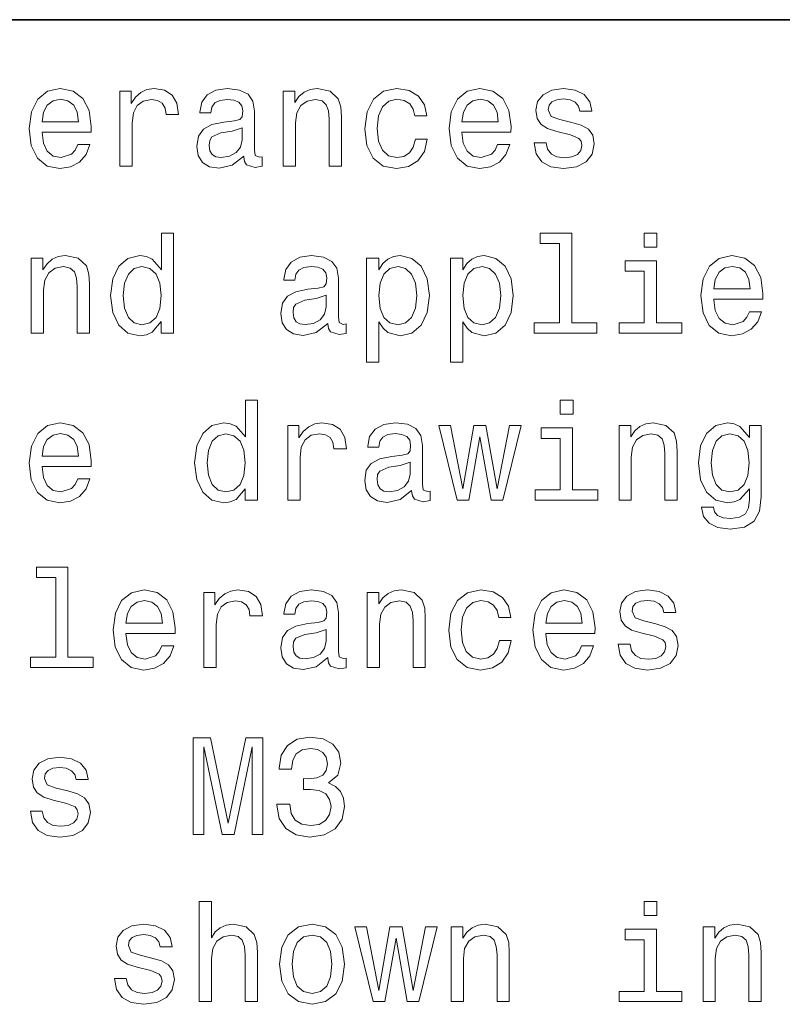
# Model space of a CAD drawing. Extents: x 0 to 420, y 0 to 297.
# Tile 14 of 22: x 270 to 285, y 25 to 45. Entities that reach past the tile are written whole.
import ezdxf

# ---------------------------------------------------------------- set-up
doc = ezdxf.new("R2010")
doc.units = 0

msp = doc.modelspace()

# ---------------------------------------------------------------- linework, layer by layer
at = {"color": 7, "lineweight": 35}
msp.add_line((220, 45), (410, 45), dxfattribs=at)
at = {"color": 7, "lineweight": 13}
for points in [[(270.069183, 42.675072), (271.083588, 42.675072), (271.086456, 42.793228), (271.040344, 43.124641), (270.913544, 43.372478), (270.711823, 43.522335), (270.443817, 43.577091), (270.18158, 43.519455), (269.979828, 43.35807), (269.850159, 43.095821), (269.804047, 42.75), (269.84726, 42.395535), (269.976959, 42.136169), (270.175812, 41.974785), (270.435181, 41.920029), (270.659943, 41.957493), (270.844391, 42.055477), (270.979828, 42.211098), (271.057648, 42.418591), (270.806915, 42.418591), (270.755066, 42.303314), (270.680115, 42.216858), (270.466858, 42.147694), (270.302612, 42.179398), (270.17868, 42.280262), (270.097992, 42.444527), (270.069183, 42.666428)], [(271.677246, 41.974785), (271.930847, 41.974785), (271.930847, 42.859512), (271.956787, 43.072769), (272.034607, 43.225506), (272.161377, 43.317726), (272.331421, 43.349426), (272.458221, 43.32925), (272.553314, 43.271614), (272.610962, 43.173634), (272.631134, 43.041069), (272.887634, 43.041069), (272.853027, 43.274498), (272.757935, 43.441643), (272.599426, 43.542507), (272.383301, 43.577091), (272.236328, 43.554035), (272.109528, 43.496399), (271.997131, 43.398415), (271.907776, 43.26585), (271.907776, 43.522335), (271.677246, 43.522335)], [(274.236328, 42.176514), (274.236328, 42.16787), (274.250732, 42.069885), (274.293945, 42.000721), (274.475525, 41.945965), (274.61673, 41.969021), (274.61673, 42.164986), (274.556213, 42.156342), (274.475525, 42.193806), (274.461121, 42.309078), (274.461121, 43.110233), (274.426514, 43.314842), (274.325653, 43.458935), (274.149872, 43.545391), (273.902039, 43.577091), (273.659943, 43.542507), (273.481262, 43.444527), (273.368896, 43.291786), (273.331421, 43.090057), (273.331421, 43.072769), (273.559082, 43.072769), (273.579254, 43.193806), (273.64267, 43.280262), (273.746399, 43.332134), (273.893372, 43.352306), (274.034607, 43.337898), (274.135468, 43.29467), (274.195984, 43.219742), (274.216156, 43.115993), (274.20462, 42.994957), (274.158508, 42.934441), (274.043243, 42.905621), (273.827087, 42.882565), (273.579254, 42.830692), (273.403473, 42.738472), (273.299713, 42.594383), (273.268005, 42.381126), (273.296844, 42.190922), (273.386169, 42.049713), (273.530273, 41.960377), (273.729126, 41.928677), (273.997131, 41.989193)], [(275.05188, 41.974785), (275.305481, 41.974785), (275.305481, 42.868156), (275.331421, 43.072769), (275.415009, 43.222622), (275.544678, 43.314842), (275.71759, 43.349426), (275.855927, 43.320606), (275.942383, 43.242798), (275.985596, 43.113113), (276, 42.940201), (276, 41.974785), (276.253601, 41.974785), (276.253601, 42.992077), (276.242096, 43.196686), (276.190216, 43.366714), (276.020172, 43.522335), (275.755066, 43.577091), (275.608093, 43.556919), (275.484161, 43.502163), (275.377533, 43.409943), (275.293945, 43.286022), (275.293945, 43.522335), (275.05188, 43.522335)], [(277.772339, 43.009369), (278.023071, 43.009369), (277.971191, 43.239914), (277.84729, 43.421471), (277.654175, 43.533863), (277.403473, 43.577091), (277.126801, 43.519455), (276.916443, 43.35807), (276.783875, 43.095821), (276.737762, 42.744236), (276.781006, 42.395535), (276.910675, 42.136169), (277.115295, 41.974785), (277.394836, 41.920029), (277.64267, 41.963257), (277.835754, 42.084293), (277.968323, 42.274498), (278.02594, 42.528099), (277.783875, 42.528099), (277.740662, 42.366714), (277.659943, 42.245678), (277.544678, 42.17075), (277.403473, 42.147694), (277.227661, 42.185158), (277.100891, 42.300434), (277.023071, 42.487755), (276.997131, 42.752884), (277.023071, 43.012249), (277.10376, 43.19957), (277.233429, 43.314842), (277.403473, 43.355186), (277.553314, 43.32925), (277.66571, 43.26297), (277.740662, 43.153458)], [(278.74353, 42.675072), (279.757935, 42.675072), (279.760803, 42.793228), (279.714722, 43.124641), (279.587921, 43.372478), (279.386169, 43.522335), (279.118164, 43.577091), (278.855927, 43.519455), (278.654175, 43.35807), (278.524506, 43.095821), (278.478394, 42.75), (278.521637, 42.395535), (278.651306, 42.136169), (278.850159, 41.974785), (279.109528, 41.920029), (279.33429, 41.957493), (279.518738, 42.055477), (279.654175, 42.211098), (279.731995, 42.418591), (279.481293, 42.418591), (279.429413, 42.303314), (279.354492, 42.216858), (279.141235, 42.147694), (278.976959, 42.179398), (278.853027, 42.280262), (278.772339, 42.444527), (278.74353, 42.666428)], [(281.014435, 42.876801), (280.76947, 42.934441), (280.587921, 43.000721), (280.527405, 43.136169), (280.544678, 43.23127), (280.605194, 43.300434), (280.703186, 43.343662), (280.844391, 43.36095), (280.979828, 43.343662), (281.086456, 43.291786), (281.15564, 43.213978), (281.184448, 43.110233), (281.432281, 43.110233), (281.432281, 43.115993), (281.389069, 43.303314), (281.270905, 43.450291), (281.086456, 43.542507), (280.844391, 43.577091), (280.599426, 43.542507), (280.420776, 43.447407), (280.30838, 43.306198), (280.273804, 43.127522), (280.299713, 42.954613), (280.380432, 42.833576), (280.51297, 42.74712), (280.706055, 42.6866), (280.988495, 42.617435), (281.161407, 42.545391), (281.20752, 42.487755), (281.224792, 42.401299), (281.198853, 42.29467), (281.1297, 42.213978), (281.017303, 42.162106), (280.867432, 42.144814), (280.708954, 42.162106), (280.593689, 42.222622), (280.515869, 42.320606), (280.484161, 42.456055), (280.239197, 42.456055), (280.279541, 42.225506), (280.397705, 42.058357), (280.585022, 41.957493), (280.844391, 41.920029), (281.115295, 41.957493), (281.314148, 42.058357), (281.435181, 42.219742), (281.478394, 42.430115), (281.446686, 42.611671), (281.357361, 42.735592), (281.210388, 42.816284)], [(270.069183, 42.888329), (270.100861, 43.087177), (270.17868, 43.23415), (270.296844, 43.323486), (270.452454, 43.355186), (270.605194, 43.323486), (270.723358, 43.23415), (270.79541, 43.087177), (270.82135, 42.888329)], [(278.74353, 42.888329), (278.775238, 43.087177), (278.853027, 43.23415), (278.971191, 43.323486), (279.126801, 43.355186), (279.279541, 43.323486), (279.397705, 43.23415), (279.469757, 43.087177), (279.495697, 42.888329)], [(274.20752, 42.516571), (274.172913, 42.366714), (274.080688, 42.251442), (273.942383, 42.176514), (273.772339, 42.150578), (273.662842, 42.164986), (273.585022, 42.211098), (273.536041, 42.291786), (273.521637, 42.404179), (273.533142, 42.505043), (273.579254, 42.577091), (273.763702, 42.657784), (273.997131, 42.692364), (274.20752, 42.761528)], [(272.533142, 38.758648), (272.533142, 38.519455), (272.786743, 38.519455), (272.786743, 40.588619), (272.536041, 40.588619), (272.536041, 39.830692), (272.342957, 40.049713), (272.224792, 40.101589), (272.089355, 40.121761), (271.844391, 40.064125), (271.654175, 39.90274), (271.530273, 39.643375), (271.48703, 39.29467), (271.530273, 38.945969), (271.654175, 38.68372), (271.844391, 38.519455), (272.089355, 38.464699), (272.224792, 38.484875), (272.345825, 38.536747)], [(280.760803, 40.375362), (280.760803, 38.732712), (280.239197, 38.732712), (280.239197, 38.519455), (281.533142, 38.519455), (281.533142, 38.732712), (281.014435, 38.732712), (281.014435, 40.588619), (280.363129, 40.588619), (280.363129, 40.375362)], [(282.775238, 40.588619), (282.507202, 40.588619), (282.507202, 40.300434), (282.775238, 40.300434)], [(269.84726, 38.519455), (270.100861, 38.519455), (270.100861, 39.412827), (270.126801, 39.617439), (270.210388, 39.767292), (270.340057, 39.859512), (270.51297, 39.894096), (270.651306, 39.865276), (270.737762, 39.787468), (270.781006, 39.657784), (270.79541, 39.484871), (270.79541, 38.519455), (271.049011, 38.519455), (271.049011, 39.536747), (271.037476, 39.741356), (270.985596, 39.911385), (270.815582, 40.067005), (270.550446, 40.121761), (270.403473, 40.101589), (270.279541, 40.046833), (270.172913, 39.954613), (270.089355, 39.830692), (270.089355, 40.067005), (269.84726, 40.067005)], [(275.971191, 38.721184), (275.971191, 38.71254), (275.985596, 38.614555), (276.028839, 38.545391), (276.210388, 38.490635), (276.351593, 38.513691), (276.351593, 38.709656), (276.291077, 38.701012), (276.210388, 38.738476), (276.195984, 38.853748), (276.195984, 39.654903), (276.161377, 39.859512), (276.060516, 40.003605), (275.884735, 40.090061), (275.636902, 40.121761), (275.394836, 40.087177), (275.216156, 39.989197), (275.10376, 39.836456), (275.066284, 39.634727), (275.066284, 39.617439), (275.293945, 39.617439), (275.314148, 39.738476), (275.377533, 39.824932), (275.481262, 39.876804), (275.628265, 39.896976), (275.76947, 39.882568), (275.870331, 39.83934), (275.930847, 39.764412), (275.951019, 39.660664), (275.939484, 39.539627), (275.893372, 39.479111), (275.778107, 39.450291), (275.561981, 39.427235), (275.314148, 39.375362), (275.138336, 39.283142), (275.034607, 39.139053), (275.002899, 38.925797), (275.031708, 38.735592), (275.121033, 38.594383), (275.265137, 38.505047), (275.463989, 38.473347), (275.731995, 38.533863)], [(277.02594, 39.827812), (277.02594, 40.067005), (276.772339, 40.067005), (276.772339, 37.920033), (277.02594, 37.920033), (277.02594, 38.755768), (277.115295, 38.620319), (277.216156, 38.530983), (277.469757, 38.464699), (277.711823, 38.519455), (277.902039, 38.68372), (278.02594, 38.943085), (278.072052, 39.29467), (278.02594, 39.643375), (277.902039, 39.90274), (277.711823, 40.064125), (277.469757, 40.121761), (277.331421, 40.104469), (277.213257, 40.049713), (277.112396, 39.957497)], [(278.760803, 39.827812), (278.760803, 40.067005), (278.507202, 40.067005), (278.507202, 37.920033), (278.760803, 37.920033), (278.760803, 38.755768), (278.850159, 38.620319), (278.951019, 38.530983), (279.20462, 38.464699), (279.446686, 38.519455), (279.636902, 38.68372), (279.760803, 38.943085), (279.806915, 39.29467), (279.760803, 39.643375), (279.636902, 39.90274), (279.446686, 40.064125), (279.20462, 40.121761), (279.066284, 40.104469), (278.948151, 40.049713), (278.84729, 39.957497)], [(283.948151, 39.219742), (284.962555, 39.219742), (284.965424, 39.337898), (284.919312, 39.669312), (284.792511, 39.917149), (284.59079, 40.067005), (284.322784, 40.121761), (284.060547, 40.064125), (283.858795, 39.90274), (283.729126, 39.640491), (283.683014, 39.29467), (283.726227, 38.940205), (283.855927, 38.68084), (284.054779, 38.519455), (284.314148, 38.464699), (284.53891, 38.502163), (284.723358, 38.600147), (284.858795, 38.755768), (284.936615, 38.963261), (284.685883, 38.963261), (284.634033, 38.847984), (284.559082, 38.761528), (284.345825, 38.692364), (284.18158, 38.724068), (284.057648, 38.824932), (283.976959, 38.989197), (283.948151, 39.211098)], [(282.766571, 38.732712), (282.766571, 40.015133), (282.115295, 40.015133), (282.115295, 39.798992), (282.51297, 39.798992), (282.51297, 38.732712), (281.994263, 38.732712), (281.994263, 38.519455), (283.291077, 38.519455), (283.291077, 38.732712)], [(283.948151, 39.432999), (283.979828, 39.631847), (284.057648, 39.77882), (284.175812, 39.868156), (284.331421, 39.899857), (284.484161, 39.868156), (284.602325, 39.77882), (284.674377, 39.631847), (284.700317, 39.432999)], [(272.132568, 39.894096), (272.299713, 39.853748), (272.426514, 39.741356), (272.501465, 39.554039), (272.530273, 39.29467), (272.501465, 39.032425), (272.426514, 38.845104), (272.299713, 38.729828), (272.132568, 38.692364), (271.97406, 38.729828), (271.853027, 38.845104), (271.772339, 39.035305), (271.746399, 39.29467), (271.772339, 39.551155), (271.853027, 39.738476), (271.97406, 39.853748)], [(277.426514, 38.692364), (277.2565, 38.729828), (277.132568, 38.845104), (277.054779, 39.032425), (277.028839, 39.29467), (277.054779, 39.554039), (277.132568, 39.741356), (277.2565, 39.853748), (277.426514, 39.894096), (277.582153, 39.853748), (277.706055, 39.738476), (277.783875, 39.551155), (277.812683, 39.29467), (277.783875, 39.035305), (277.706055, 38.845104), (277.582153, 38.729828)], [(279.161407, 38.692364), (278.991364, 38.729828), (278.867432, 38.845104), (278.789642, 39.032425), (278.763702, 39.29467), (278.789642, 39.554039), (278.867432, 39.741356), (278.991364, 39.853748), (279.161407, 39.894096), (279.317017, 39.853748), (279.440918, 39.738476), (279.518738, 39.551155), (279.547546, 39.29467), (279.518738, 39.035305), (279.440918, 38.845104), (279.317017, 38.729828)], [(275.942383, 39.061241), (275.907776, 38.911385), (275.815582, 38.796112), (275.677246, 38.721184), (275.507202, 38.695248), (275.397705, 38.709656), (275.319885, 38.755768), (275.270905, 38.836456), (275.2565, 38.948849), (275.268005, 39.049713), (275.314148, 39.121761), (275.498566, 39.202454), (275.731995, 39.237034), (275.942383, 39.306198)], [(274.268005, 35.303314), (274.268005, 35.064121), (274.521637, 35.064121), (274.521637, 37.133286), (274.270905, 37.133286), (274.270905, 36.375359), (274.07782, 36.594379), (273.959656, 36.646255), (273.824219, 36.666428), (273.579254, 36.608791), (273.389069, 36.447407), (273.265137, 36.188042), (273.221924, 35.839336), (273.265137, 35.490635), (273.389069, 35.228386), (273.579254, 35.064121), (273.824219, 35.009365), (273.959656, 35.029541), (274.080688, 35.081413)], [(281.040344, 37.133286), (280.772339, 37.133286), (280.772339, 36.8451), (281.040344, 36.8451)], [(270.069183, 35.764408), (271.083588, 35.764408), (271.086456, 35.882565), (271.040344, 36.213978), (270.913544, 36.461815), (270.711823, 36.611671), (270.443817, 36.666428), (270.18158, 36.608791), (269.979828, 36.447407), (269.850159, 36.185158), (269.804047, 35.839336), (269.84726, 35.484871), (269.976959, 35.225506), (270.175812, 35.064121), (270.435181, 35.009365), (270.659943, 35.046829), (270.844391, 35.144814), (270.979828, 35.300434), (271.057648, 35.507927), (270.806915, 35.507927), (270.755066, 35.392651), (270.680115, 35.306194), (270.466858, 35.23703), (270.302612, 35.268734), (270.17868, 35.369598), (270.097992, 35.533863), (270.069183, 35.755764)], [(275.146973, 35.064121), (275.400574, 35.064121), (275.400574, 35.948849), (275.426514, 36.162106), (275.504333, 36.314842), (275.631134, 36.407063), (275.801147, 36.438763), (275.927979, 36.418587), (276.023071, 36.36095), (276.080688, 36.26297), (276.100891, 36.130405), (276.357361, 36.130405), (276.322784, 36.363834), (276.227661, 36.530979), (276.069183, 36.631844), (275.853027, 36.666428), (275.706055, 36.643372), (275.579254, 36.585735), (275.466858, 36.487751), (275.377533, 36.355186), (275.377533, 36.611671), (275.146973, 36.611671)], [(277.706055, 35.26585), (277.706055, 35.257206), (277.720459, 35.159222), (277.763702, 35.090057), (277.945251, 35.035301), (278.086456, 35.058357), (278.086456, 35.254322), (278.02594, 35.245678), (277.945251, 35.283142), (277.930847, 35.398415), (277.930847, 36.19957), (277.896271, 36.404179), (277.79541, 36.548271), (277.619598, 36.634727), (277.371765, 36.666428), (277.1297, 36.631844), (276.951019, 36.533863), (276.838623, 36.381123), (276.801147, 36.179394), (276.801147, 36.162106), (277.028839, 36.162106), (277.049011, 36.283142), (277.112396, 36.369598), (277.216156, 36.421471), (277.363129, 36.441643), (277.504333, 36.427235), (277.605194, 36.384007), (277.66571, 36.309078), (277.685883, 36.20533), (277.674377, 36.084293), (277.628265, 36.023777), (277.51297, 35.994957), (277.296844, 35.971901), (277.049011, 35.920029), (276.873199, 35.827808), (276.76947, 35.68372), (276.737762, 35.470463), (276.766571, 35.280258), (276.855927, 35.13905), (277, 35.049713), (277.198853, 35.018013), (277.466858, 35.078529)], [(281.991364, 35.064121), (282.244965, 35.064121), (282.244965, 35.957493), (282.270905, 36.162106), (282.354492, 36.311958), (282.484161, 36.404179), (282.657074, 36.438763), (282.79541, 36.409943), (282.881866, 36.332134), (282.925079, 36.20245), (282.939484, 36.029541), (282.939484, 35.064121), (283.193085, 35.064121), (283.193085, 36.081413), (283.18158, 36.286022), (283.1297, 36.456051), (282.959656, 36.611671), (282.69455, 36.666428), (282.547546, 36.646255), (282.423645, 36.591499), (282.317017, 36.499279), (282.233459, 36.375359), (282.233459, 36.611671), (281.991364, 36.611671)], [(284.930847, 35.133286), (284.930847, 36.611671), (284.688782, 36.611671), (284.688782, 36.36095), (284.489929, 36.588615), (284.368896, 36.646255), (284.233459, 36.666428), (283.988495, 36.608791), (283.798279, 36.447407), (283.674377, 36.188042), (283.631134, 35.839336), (283.674377, 35.487751), (283.798279, 35.228386), (283.988495, 35.064121), (284.233459, 35.009365), (284.371765, 35.029541), (284.487061, 35.081413), (284.688782, 35.300434), (284.688782, 35.081413), (284.66571, 34.908501), (284.602325, 34.784584), (284.481293, 34.712536), (284.299713, 34.6866), (284.141235, 34.703892), (284.028839, 34.74712), (283.962555, 34.822048), (283.942383, 34.922913), (283.697418, 34.922913), (283.697418, 34.911385), (283.734894, 34.726944), (283.850159, 34.588615), (284.034607, 34.499279), (284.285309, 34.467579), (284.585022, 34.510807), (284.783875, 34.631844), (284.896271, 34.84222)], [(270.069183, 35.977665), (270.100861, 36.176514), (270.17868, 36.323486), (270.296844, 36.412823), (270.452454, 36.444523), (270.605194, 36.412823), (270.723358, 36.323486), (270.79541, 36.176514), (270.82135, 35.977665)], [(273.867432, 36.438763), (274.034607, 36.398415), (274.161377, 36.286022), (274.236328, 36.098701), (274.265137, 35.839336), (274.236328, 35.577091), (274.161377, 35.389771), (274.034607, 35.274494), (273.867432, 35.23703), (273.708954, 35.274494), (273.587891, 35.389771), (273.507202, 35.579971), (273.481262, 35.839336), (273.507202, 36.095821), (273.587891, 36.283142), (273.708954, 36.398415)], [(278.887634, 35.064121), (279.118164, 36.378242), (279.348724, 35.064121), (279.59079, 35.064121), (279.971191, 36.611671), (279.726227, 36.611671), (279.469757, 35.29755), (279.242096, 36.611671), (278.991364, 36.611671), (278.763702, 35.29755), (278.507202, 36.611671), (278.265137, 36.611671), (278.645538, 35.064121)], [(281.031708, 35.277378), (281.031708, 36.559799), (280.380432, 36.559799), (280.380432, 36.343658), (280.778107, 36.343658), (280.778107, 35.277378), (280.259369, 35.277378), (280.259369, 35.064121), (281.556213, 35.064121), (281.556213, 35.277378)], [(283.893372, 35.839336), (283.919312, 36.095821), (283.997131, 36.286022), (284.118164, 36.398415), (284.279541, 36.438763), (284.449585, 36.398415), (284.576385, 36.286022), (284.654205, 36.095821), (284.683014, 35.839336), (284.654205, 35.577091), (284.576385, 35.389771), (284.449585, 35.274494), (284.279541, 35.23703), (284.118164, 35.274494), (283.997131, 35.389771), (283.919312, 35.579971)], [(277.677246, 35.605907), (277.64267, 35.456051), (277.550446, 35.340778), (277.412109, 35.26585), (277.242096, 35.239914), (277.132568, 35.254322), (277.054779, 35.300434), (277.005768, 35.381123), (276.991364, 35.493515), (277.002899, 35.594379), (277.049011, 35.666428), (277.233429, 35.74712), (277.466858, 35.7817), (277.677246, 35.850864)], [(270.351593, 33.464699), (270.351593, 31.822048), (269.829987, 31.822048), (269.829987, 31.608791), (271.123932, 31.608791), (271.123932, 31.822048), (270.605194, 31.822048), (270.605194, 33.677956), (269.953888, 33.677956), (269.953888, 33.464699)], [(271.804047, 32.309078), (272.818451, 32.309078), (272.82135, 32.427235), (272.775238, 32.758648), (272.648438, 33.006485), (272.446686, 33.156342), (272.17868, 33.211098), (271.916443, 33.153461), (271.714722, 32.992077), (271.585022, 32.729828), (271.53891, 32.384007), (271.582153, 32.029541), (271.711823, 31.770174), (271.910675, 31.608791), (272.170044, 31.554037), (272.394836, 31.591501), (272.579254, 31.689484), (272.714722, 31.845102), (272.792511, 32.052597), (272.541809, 32.052597), (272.489929, 31.937321), (272.414978, 31.850866), (272.201752, 31.781702), (272.037476, 31.813402), (271.913544, 31.914267), (271.832855, 32.078533), (271.804047, 32.300434)], [(273.412109, 31.608791), (273.66571, 31.608791), (273.66571, 32.493519), (273.69165, 32.706776), (273.76947, 32.859512), (273.896271, 32.951733), (274.066284, 32.983433), (274.193085, 32.963257), (274.288208, 32.905621), (274.345825, 32.80764), (274.365997, 32.675076), (274.622498, 32.675076), (274.587891, 32.908504), (274.492798, 33.075649), (274.33429, 33.176514), (274.118164, 33.211098), (273.971191, 33.188042), (273.844391, 33.130405), (273.731995, 33.032421), (273.64267, 32.899857), (273.64267, 33.156342), (273.412109, 33.156342)], [(275.971191, 31.81052), (275.971191, 31.801874), (275.985596, 31.703892), (276.028839, 31.634727), (276.210388, 31.579973), (276.351593, 31.603027), (276.351593, 31.798992), (276.291077, 31.790348), (276.210388, 31.827812), (276.195984, 31.943085), (276.195984, 32.74424), (276.161377, 32.948849), (276.060516, 33.092941), (275.884735, 33.179398), (275.636902, 33.211098), (275.394836, 33.176514), (275.216156, 33.078533), (275.10376, 32.925793), (275.066284, 32.724064), (275.066284, 32.706776), (275.293945, 32.706776), (275.314148, 32.827812), (275.377533, 32.914268), (275.481262, 32.966141), (275.628265, 32.986313), (275.76947, 32.971905), (275.870331, 32.928677), (275.930847, 32.853748), (275.951019, 32.75), (275.939484, 32.628963), (275.893372, 32.568447), (275.778107, 32.539627), (275.561981, 32.516571), (275.314148, 32.464699), (275.138336, 32.372478), (275.034607, 32.22839), (275.002899, 32.015133), (275.031708, 31.82493), (275.121033, 31.68372), (275.265137, 31.594381), (275.463989, 31.562681), (275.731995, 31.623201)], [(276.786743, 31.608791), (277.040344, 31.608791), (277.040344, 32.502163), (277.066284, 32.706776), (277.149872, 32.856628), (277.279541, 32.948849), (277.452454, 32.983433), (277.59079, 32.954613), (277.677246, 32.876804), (277.720459, 32.74712), (277.734894, 32.574211), (277.734894, 31.608791), (277.988495, 31.608791), (277.988495, 32.626083), (277.976959, 32.830692), (277.925079, 33.000721), (277.755066, 33.156342), (277.489929, 33.211098), (277.342957, 33.190926), (277.219025, 33.136169), (277.112396, 33.043949), (277.028839, 32.920029), (277.028839, 33.156342), (276.786743, 33.156342)], [(279.507202, 32.643372), (279.757935, 32.643372), (279.706055, 32.87392), (279.582153, 33.055477), (279.389069, 33.16787), (279.138336, 33.211098), (278.861694, 33.153461), (278.651306, 32.992077), (278.518738, 32.729828), (278.472626, 32.378242), (278.515869, 32.029541), (278.645538, 31.770174), (278.850159, 31.608791), (279.1297, 31.554037), (279.377533, 31.597263), (279.570618, 31.718302), (279.703186, 31.908503), (279.760803, 32.162106), (279.518738, 32.162106), (279.475525, 32.000721), (279.394836, 31.879684), (279.279541, 31.804756), (279.138336, 31.781702), (278.962555, 31.819166), (278.835754, 31.934441), (278.757935, 32.121761), (278.731995, 32.38689), (278.757935, 32.646255), (278.838623, 32.833576), (278.968323, 32.948849), (279.138336, 32.989193), (279.288208, 32.963257), (279.400574, 32.896976), (279.475525, 32.787464)], [(280.478394, 32.309078), (281.492798, 32.309078), (281.495697, 32.427235), (281.449585, 32.758648), (281.322784, 33.006485), (281.121063, 33.156342), (280.853027, 33.211098), (280.59079, 33.153461), (280.389069, 32.992077), (280.259369, 32.729828), (280.213257, 32.384007), (280.2565, 32.029541), (280.386169, 31.770174), (280.585022, 31.608791), (280.844391, 31.554037), (281.069183, 31.591501), (281.253601, 31.689484), (281.389069, 31.845102), (281.466858, 32.052597), (281.216156, 32.052597), (281.164276, 31.937321), (281.089355, 31.850866), (280.876099, 31.781702), (280.711823, 31.813402), (280.587921, 31.914267), (280.507202, 32.078533), (280.478394, 32.300434)], [(282.749298, 32.510807), (282.504333, 32.568447), (282.322784, 32.634727), (282.262268, 32.770176), (282.279541, 32.865276), (282.340088, 32.934441), (282.438049, 32.977669), (282.579254, 32.994957), (282.714722, 32.977669), (282.82135, 32.925793), (282.890503, 32.847984), (282.919312, 32.74424), (283.167175, 32.74424), (283.167175, 32.75), (283.123932, 32.937321), (283.005768, 33.084297), (282.82135, 33.176514), (282.579254, 33.211098), (282.33432, 33.176514), (282.15564, 33.081413), (282.043243, 32.940205), (282.008667, 32.761528), (282.034607, 32.588619), (282.115295, 32.467583), (282.247864, 32.381126), (282.440948, 32.320606), (282.723358, 32.251442), (282.896271, 32.179398), (282.942383, 32.121761), (282.959656, 32.035305), (282.933716, 31.928677), (282.864563, 31.847984), (282.752167, 31.796112), (282.602325, 31.77882), (282.443817, 31.796112), (282.328552, 31.85663), (282.250732, 31.954613), (282.219025, 32.090061), (281.97406, 32.090061), (282.014435, 31.859512), (282.132568, 31.692366), (282.319885, 31.591501), (282.579254, 31.554037), (282.850159, 31.591501), (283.049011, 31.692366), (283.170044, 31.853748), (283.213257, 32.064121), (283.18158, 32.245678), (283.092224, 32.369598), (282.945251, 32.450291)], [(271.804047, 32.522335), (271.835754, 32.721184), (271.913544, 32.868156), (272.031708, 32.957493), (272.187317, 32.989193), (272.340057, 32.957493), (272.458221, 32.868156), (272.530273, 32.721184), (272.556213, 32.522335)], [(280.478394, 32.522335), (280.510101, 32.721184), (280.587921, 32.868156), (280.706055, 32.957493), (280.861694, 32.989193), (281.014435, 32.957493), (281.132568, 32.868156), (281.20462, 32.721184), (281.23056, 32.522335)], [(275.942383, 32.150578), (275.907776, 32.000721), (275.815582, 31.885448), (275.677246, 31.81052), (275.507202, 31.784584), (275.397705, 31.798992), (275.319885, 31.845102), (275.270905, 31.925795), (275.2565, 32.038185), (275.268005, 32.13905), (275.314148, 32.211098), (275.498566, 32.29179), (275.731995, 32.32637), (275.942383, 32.395535)], [(273.193085, 28.15346), (273.415009, 28.15346), (273.415009, 29.969021), (273.789642, 28.15346), (274.037476, 28.15346), (274.409241, 29.969021), (274.409241, 28.15346), (274.634003, 28.15346), (274.634003, 30.15346), (274.28244, 30.15346), (273.913544, 28.389771), (273.547546, 30.15346), (273.193085, 30.15346)], [(274.922211, 28.781702), (274.922211, 28.761528), (274.968323, 28.484871), (275.10376, 28.277378), (275.317017, 28.144814), (275.599426, 28.095823), (275.899139, 28.144814), (276.123932, 28.271616), (276.268005, 28.473345), (276.319885, 28.73271), (276.296844, 28.902739), (276.233429, 29.041067), (276.1297, 29.147696), (275.991364, 29.225506), (276.17868, 29.381124), (276.244965, 29.628963), (276.201752, 29.853748), (276.07782, 30.023777), (275.876099, 30.130405), (275.599426, 30.16787), (275.340057, 30.121759), (275.141235, 29.994959), (275.011536, 29.793228), (274.968323, 29.525217), (274.968323, 29.505045), (275.224792, 29.505045), (275.247864, 29.689482), (275.322784, 29.822048), (275.443817, 29.902739), (275.613831, 29.931557), (275.763702, 29.908503), (275.873199, 29.847984), (275.939484, 29.750002), (275.965424, 29.617435), (275.939484, 29.476227), (275.870331, 29.381124), (275.749298, 29.323488), (275.585022, 29.306198), (275.472626, 29.309078), (275.472626, 29.081413), (275.613831, 29.087177), (275.79541, 29.061241), (275.930847, 28.992077), (276.011536, 28.879684), (276.040344, 28.73271), (276.008667, 28.565563), (275.925079, 28.441645), (275.792511, 28.363834), (275.61673, 28.337898), (275.435181, 28.366716), (275.302612, 28.453171), (275.219025, 28.591499), (275.187317, 28.781702)], [(270.605194, 29.055477), (270.360229, 29.113113), (270.17868, 29.179396), (270.118164, 29.314842), (270.135468, 29.409945), (270.195984, 29.479109), (270.293945, 29.522335), (270.435181, 29.539627), (270.570618, 29.522335), (270.677246, 29.470463), (270.746399, 29.392653), (270.775238, 29.288906), (271.023071, 29.288906), (271.023071, 29.29467), (270.979828, 29.481989), (270.861694, 29.628963), (270.677246, 29.721184), (270.435181, 29.755764), (270.190216, 29.721184), (270.011536, 29.626081), (269.899139, 29.484871), (269.864563, 29.306198), (269.890503, 29.133287), (269.971191, 29.012249), (270.10376, 28.925795), (270.296844, 28.865274), (270.579254, 28.79611), (270.752167, 28.724064), (270.798279, 28.666428), (270.815582, 28.579973), (270.789642, 28.473345), (270.720459, 28.392653), (270.608093, 28.34078), (270.458221, 28.323488), (270.299713, 28.34078), (270.184448, 28.401299), (270.106628, 28.499281), (270.074951, 28.634727), (269.829987, 28.634727), (269.870331, 28.404181), (269.988495, 28.237034), (270.175812, 28.136169), (270.435181, 28.098705), (270.706055, 28.136169), (270.904907, 28.237034), (271.02594, 28.398417), (271.069183, 28.608791), (271.037476, 28.790348), (270.94812, 28.914267), (270.801147, 28.994959)], [(273.317017, 24.698128), (273.570618, 24.698128), (273.570618, 25.591499), (273.596558, 25.79611), (273.680115, 25.945967), (273.809814, 26.038185), (273.982727, 26.072767), (274.121033, 26.043949), (274.20752, 25.966139), (274.250732, 25.836456), (274.265137, 25.663546), (274.265137, 24.698128), (274.518738, 24.698128), (274.518738, 25.71542), (274.507202, 25.920031), (274.455353, 26.090059), (274.285309, 26.245678), (274.020172, 26.300434), (273.876099, 26.28026), (273.752167, 26.225506), (273.648438, 26.13905), (273.570618, 26.020895), (273.570618, 26.767292), (273.317017, 26.767292)], [(282.775238, 26.767292), (282.507202, 26.767292), (282.507202, 26.479107), (282.775238, 26.479107)], [(272.340057, 25.600145), (272.095123, 25.657782), (271.913544, 25.724064), (271.853027, 25.85951), (271.870331, 25.954613), (271.930847, 26.023777), (272.028839, 26.067003), (272.170044, 26.084295), (272.305481, 26.067003), (272.412109, 26.015131), (272.481262, 25.937321), (272.510101, 25.833574), (272.757935, 25.833574), (272.757935, 25.839338), (272.714722, 26.026657), (272.596558, 26.173632), (272.412109, 26.26585), (272.170044, 26.300434), (271.925079, 26.26585), (271.746399, 26.17075), (271.634003, 26.029539), (271.599426, 25.850866), (271.625366, 25.677956), (271.706055, 25.556917), (271.838623, 25.470463), (272.031708, 25.409943), (272.314117, 25.340778), (272.48703, 25.268732), (272.533142, 25.211096), (272.550446, 25.124641), (272.524506, 25.018013), (272.455353, 24.937321), (272.342957, 24.885448), (272.193085, 24.868156), (272.034607, 24.885448), (271.919312, 24.945967), (271.841492, 25.043949), (271.809814, 25.179396), (271.56485, 25.179396), (271.605194, 24.948849), (271.723358, 24.781702), (271.910675, 24.680838), (272.170044, 24.643373), (272.440918, 24.680838), (272.639771, 24.781702), (272.760803, 24.943085), (272.804047, 25.15346), (272.772339, 25.335016), (272.683014, 25.458935), (272.536041, 25.539627)], [(274.976959, 25.470463), (275.023071, 25.118877), (275.15564, 24.85951), (275.365997, 24.698128), (275.648438, 24.643373), (275.927979, 24.698128), (276.138336, 24.856628), (276.270905, 25.115995), (276.319885, 25.470463), (276.270905, 25.822046), (276.138336, 26.084295), (275.927979, 26.242796), (275.648438, 26.300434), (275.365997, 26.242796), (275.15564, 26.081413), (275.023071, 25.822046)], [(278.521637, 24.698128), (278.775238, 24.698128), (278.775238, 25.591499), (278.801178, 25.79611), (278.884735, 25.945967), (279.014404, 26.038185), (279.187317, 26.072767), (279.325653, 26.043949), (279.412109, 25.966139), (279.455353, 25.836456), (279.469757, 25.663546), (279.469757, 24.698128), (279.723358, 24.698128), (279.723358, 25.71542), (279.711823, 25.920031), (279.659943, 26.090059), (279.489929, 26.245678), (279.224792, 26.300434), (279.07782, 26.28026), (278.953918, 26.225506), (278.84729, 26.133286), (278.763702, 26.009367), (278.763702, 26.245678), (278.521637, 26.245678)], [(283.726227, 24.698128), (283.979828, 24.698128), (283.979828, 25.591499), (284.005768, 25.79611), (284.089355, 25.945967), (284.219025, 26.038185), (284.391937, 26.072767), (284.530273, 26.043949), (284.61673, 25.966139), (284.659973, 25.836456), (284.674377, 25.663546), (284.674377, 24.698128), (284.927979, 24.698128), (284.927979, 25.71542), (284.916443, 25.920031), (284.864563, 26.090059), (284.69455, 26.245678), (284.429413, 26.300434), (284.28244, 26.28026), (284.158508, 26.225506), (284.05188, 26.133286), (283.968323, 26.009367), (283.968323, 26.245678), (283.726227, 26.245678)], [(275.236328, 25.473343), (275.262268, 25.73271), (275.342957, 25.920031), (275.472626, 26.035303), (275.648438, 26.075649), (275.82135, 26.035303), (275.951019, 25.922911), (276.031708, 25.73271), (276.060516, 25.473343), (276.031708, 25.211096), (275.951019, 25.020895), (275.82135, 24.905621), (275.648438, 24.868156), (275.472626, 24.905621), (275.342957, 25.020895), (275.262268, 25.211096)], [(277.15274, 24.698128), (277.383301, 26.012249), (277.613831, 24.698128), (277.855927, 24.698128), (278.236328, 26.245678), (277.991364, 26.245678), (277.734894, 24.931557), (277.507202, 26.245678), (277.2565, 26.245678), (277.028839, 24.931557), (276.772339, 26.245678), (276.530273, 26.245678), (276.910675, 24.698128)], [(282.766571, 24.911385), (282.766571, 26.193806), (282.115295, 26.193806), (282.115295, 25.977667), (282.51297, 25.977667), (282.51297, 24.911385), (281.994263, 24.911385), (281.994263, 24.698128), (283.291077, 24.698128), (283.291077, 24.911385)]]:
    msp.add_lwpolyline(points, close=True, dxfattribs=at)

doc.saveas('drawing.dxf')
